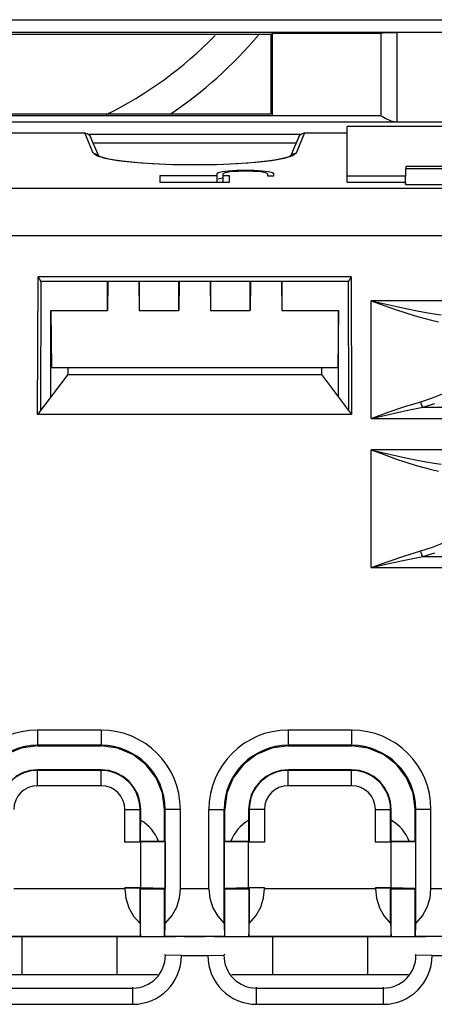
# Model space of a CAD drawing. Header units: millimetres. Extents: x 0 to 500, y 0 to 550.
# Tile 3 of 50: x 235 to 248, y 64 to 95. Entities that reach past the tile are written whole.
import ezdxf

# ---------------------------------------------------------------- set-up
doc = ezdxf.new("R2010")
doc.units = ezdxf.units.MM
doc.header["$LTSCALE"] = 35.851852
doc.layers.get('0').update_dxf_attribs({"linetype": 'CONTINUOUS'})

msp = doc.modelspace()

# ---------------------------------------------------------------- linework, layer by layer
at = {"color": 7, "linetype": 'CONTINUOUS'}
for p, q in [((215.78, 95.29), (273.196, 95.29)), ((271.078, 94.891), (217.898, 94.891)), ((246.483, 94.875), (246.664, 94.883)), ((246.664, 94.883), (246.907, 94.886)), ((250.569, 94.886), (246.907, 94.886)), ((246.907, 94.886), (246.907, 92.07)), ((242.953, 94.82), (221.524, 94.82)), ((242.951, 92.322), (242.953, 94.82)), ((242.953, 94.82), (242.997, 94.864)), ((242.997, 94.864), (246.408, 94.864)), ((242.997, 92.275), (242.997, 94.864)), ((246.401, 94.864), (246.483, 94.875)), ((246.408, 94.864), (246.407, 94.217)), ((246.407, 94.217), (246.407, 92.275)), ((219.15, 92.276), (246.407, 92.275)), ((221.478, 92.275), (242.998, 92.275)), ((221.526, 92.322), (242.951, 92.322)), ((246.4, 92.276), (246.458, 92.242)), ((246.458, 92.242), (246.569, 92.174)), ((246.569, 92.174), (246.719, 92.104)), ((246.719, 92.104), (246.886, 92.07)), ((217.736, 92.07), (246.897, 92.07)), ((272.35, 91.929), (245.35, 91.929)), ((245.35, 90.17), (245.35, 91.929)), ((246.897, 92.07), (271.241, 92.07)), ((215.206, 91.723), (237.071, 91.723)), ((237.071, 91.723), (237.147, 91.708)), ((237.343, 91.086), (237.071, 91.723)), ((237.147, 91.708), (237.213, 91.664)), ((237.178, 91.687), (243.898, 91.687)), ((237.213, 91.664), (237.256, 91.6)), ((237.513, 90.997), (237.256, 91.6)), ((243.821, 91.6), (243.563, 90.997)), ((244.006, 91.723), (243.734, 91.086)), ((243.821, 91.6), (243.864, 91.664)), ((243.864, 91.664), (243.929, 91.708)), ((243.929, 91.708), (244.006, 91.723)), ((244.006, 91.723), (245.35, 91.723)), ((243.737, 91.404), (237.339, 91.404)), ((237.343, 91.086), (237.443, 91.06)), ((237.456, 91.001), (237.343, 91.086)), ((237.443, 91.06), (237.516, 90.987)), ((237.715, 90.921), (237.456, 91.001)), ((237.556, 90.977), (237.506, 91.001)), ((237.565, 90.974), (237.556, 90.977)), ((237.673, 90.939), (237.565, 90.974)), ((237.828, 90.903), (237.673, 90.939)), ((238.106, 90.851), (237.715, 90.921)), ((238.026, 90.867), (237.828, 90.903)), ((238.265, 90.833), (238.026, 90.867)), ((238.609, 90.793), (238.106, 90.851)), ((242.971, 90.851), (242.468, 90.793)), ((243.054, 90.868), (242.815, 90.833)), ((243.362, 90.921), (242.971, 90.851)), ((243.252, 90.904), (243.054, 90.868)), ((243.406, 90.94), (243.252, 90.904)), ((243.621, 91.001), (243.362, 90.921)), ((243.513, 90.974), (243.406, 90.94)), ((243.571, 91.001), (243.513, 90.974)), ((243.634, 91.06), (243.56, 90.987)), ((243.734, 91.086), (243.621, 91.001)), ((243.734, 91.086), (243.634, 91.06)), ((238.544, 90.801), (238.265, 90.833)), ((238.865, 90.773), (238.544, 90.801)), ((239.201, 90.749), (238.609, 90.793)), ((239.228, 90.75), (238.865, 90.773)), ((239.854, 90.722), (239.201, 90.749)), ((239.633, 90.731), (239.228, 90.75)), ((240.076, 90.719), (239.633, 90.731)), ((240.539, 90.713), (239.854, 90.722)), ((240.538, 90.715), (240.076, 90.719)), ((241.001, 90.719), (240.538, 90.715)), ((241.224, 90.723), (240.539, 90.713)), ((241.444, 90.731), (241.001, 90.719)), ((241.877, 90.749), (241.224, 90.723)), ((241.85, 90.75), (241.444, 90.731)), ((241.861, 90.539), (241.61, 90.523)), ((242.214, 90.774), (241.85, 90.75)), ((242.138, 90.544), (241.861, 90.539)), ((242.468, 90.793), (241.877, 90.749)), ((242.416, 90.539), (242.138, 90.544)), ((242.535, 90.802), (242.214, 90.774)), ((242.666, 90.523), (242.416, 90.539)), ((242.815, 90.833), (242.535, 90.802)), ((247.188, 90.103), (247.197, 90.608)), ((271.179, 90.667), (247.197, 90.667)), ((247.197, 90.667), (247.197, 90.608)), ((247.197, 90.608), (271.179, 90.608)), ((241.238, 90.373), (239.438, 90.373)), ((239.438, 90.373), (239.438, 90.176)), ((241.283, 90.468), (241.238, 90.434)), ((241.238, 90.434), (241.238, 90.173)), ((241.411, 90.499), (241.283, 90.468)), ((241.411, 90.299), (241.283, 90.268)), ((241.61, 90.523), (241.411, 90.499)), ((241.438, 90.302), (241.411, 90.299)), ((241.452, 90.451), (241.438, 90.434)), ((241.438, 90.173), (241.438, 90.434)), ((241.638, 90.373), (241.438, 90.373)), ((241.493, 90.467), (241.452, 90.451)), ((241.559, 90.482), (241.493, 90.467)), ((241.65, 90.496), (241.559, 90.482)), ((241.638, 90.176), (241.638, 90.373)), ((241.767, 90.507), (241.65, 90.496)), ((241.907, 90.515), (241.767, 90.507)), ((242.061, 90.519), (241.907, 90.515)), ((242.216, 90.519), (242.061, 90.519)), ((242.369, 90.515), (242.216, 90.519)), ((242.51, 90.507), (242.369, 90.515)), ((242.627, 90.496), (242.51, 90.507)), ((242.717, 90.482), (242.627, 90.496)), ((242.866, 90.499), (242.666, 90.523)), ((242.783, 90.467), (242.717, 90.482)), ((242.824, 90.451), (242.783, 90.467)), ((242.838, 90.434), (242.824, 90.451)), ((242.838, 90.434), (242.838, 90.373)), ((242.838, 90.373), (243.038, 90.373)), ((242.994, 90.468), (242.866, 90.499)), ((243.038, 90.434), (242.994, 90.468)), ((243.038, 90.373), (243.038, 90.434)), ((245.35, 90.369), (247.192, 90.369)), ((214.959, 89.982), (274.018, 89.982)), ((239.438, 90.176), (241.638, 90.176)), ((245.35, 90.17), (247.188, 90.17)), ((247.188, 90.165), (247.188, 90.103)), ((247.188, 90.103), (271.188, 90.103)), ((214.936, 88.493), (274.041, 88.493)), ((235.589, 82.856), (235.601, 87.195)), ((245.476, 87.195), (235.601, 87.195)), ((235.601, 87.195), (235.689, 87.046)), ((245.476, 87.195), (245.387, 87.046)), ((245.476, 87.195), (245.488, 82.856)), ((235.689, 87.046), (235.678, 82.975)), ((245.387, 87.046), (235.689, 87.046)), ((237.788, 86.138), (237.788, 87.046)), ((237.801, 87.046), (237.788, 86.138)), ((238.775, 87.046), (238.788, 86.138)), ((238.788, 87.046), (238.788, 86.138)), ((240.038, 86.138), (240.038, 87.046)), ((240.051, 87.046), (240.038, 86.138)), ((241.025, 87.046), (241.038, 86.138)), ((241.038, 87.046), (241.038, 86.138)), ((242.288, 86.138), (242.288, 87.046)), ((242.301, 87.046), (242.288, 86.138)), ((243.275, 87.046), (243.288, 86.138)), ((243.288, 87.046), (243.288, 86.138)), ((245.399, 82.975), (245.387, 87.046)), ((273.723, 86.441), (246.103, 86.441)), ((246.103, 86.441), (246.529, 86.343)), ((246.103, 86.441), (246.512, 86.294)), ((246.103, 82.736), (246.103, 86.441)), ((246.512, 86.294), (246.875, 86.167)), ((246.529, 86.343), (246.908, 86.258)), ((246.908, 86.258), (247.246, 86.186)), ((236, 86.138), (237.788, 86.138)), ((236, 86.138), (236.027, 84.332)), ((236.001, 83.405), (236, 86.138)), ((238.788, 86.138), (240.038, 86.138)), ((241.038, 86.138), (242.288, 86.138)), ((243.288, 86.138), (245.076, 86.138)), ((245.076, 86.138), (245.05, 84.332)), ((245.076, 83.405), (245.076, 86.138)), ((246.875, 86.167), (247.2, 86.058)), ((247.2, 86.058), (247.495, 85.965)), ((247.246, 86.186), (247.553, 86.124)), ((247.495, 85.965), (247.763, 85.887)), ((247.553, 86.124), (247.833, 86.072)), ((247.763, 85.887), (248.007, 85.825)), ((247.833, 86.072), (248.086, 86.03)), ((248.086, 86.03), (248.314, 85.997)), ((248.007, 85.825), (248.226, 85.776)), ((236.538, 84.12), (235.589, 82.856)), ((245.05, 84.332), (236.027, 84.332)), ((236.538, 84.32), (236.538, 84.12)), ((236.538, 84.12), (244.538, 84.12)), ((244.538, 84.32), (244.538, 84.12)), ((244.538, 84.12), (245.488, 82.856)), ((248.034, 83.381), (248.403, 83.529)), ((246.637, 82.927), (247.163, 83.107)), ((247.163, 83.107), (247.664, 83.261)), ((247.664, 83.261), (248.034, 83.381)), ((247.683, 83.197), (247.664, 83.261)), ((247.705, 83.137), (247.683, 83.197)), ((247.729, 83.086), (247.705, 83.137)), ((247.729, 83.086), (248.114, 83.206)), ((245.488, 82.856), (235.589, 82.856)), ((246.103, 82.736), (246.637, 82.927)), ((246.103, 82.736), (246.659, 82.863)), ((246.659, 82.863), (247.207, 82.983)), ((247.207, 82.983), (247.729, 83.086)), ((247.729, 83.086), (272.098, 83.086)), ((246.103, 82.736), (273.723, 82.736)), ((273.723, 81.741), (246.103, 81.741)), ((246.103, 81.741), (246.529, 81.643)), ((246.103, 81.741), (246.512, 81.594)), ((246.103, 78.036), (246.103, 81.741)), ((246.512, 81.594), (246.875, 81.467)), ((246.529, 81.643), (246.908, 81.558)), ((246.908, 81.558), (247.246, 81.486)), ((246.875, 81.467), (247.2, 81.358)), ((247.2, 81.358), (247.495, 81.265)), ((247.246, 81.486), (247.553, 81.424)), ((247.495, 81.265), (247.763, 81.187)), ((247.553, 81.424), (247.833, 81.372)), ((247.833, 81.372), (248.086, 81.33)), ((248.086, 81.33), (248.314, 81.297)), ((247.763, 81.187), (248.007, 81.125)), ((248.007, 81.125), (248.226, 81.076)), ((248.034, 78.681), (248.403, 78.829)), ((247.163, 78.407), (247.664, 78.561)), ((247.664, 78.561), (248.034, 78.681)), ((247.683, 78.497), (247.664, 78.561)), ((247.705, 78.437), (247.683, 78.497)), ((247.729, 78.386), (248.114, 78.506)), ((246.103, 78.036), (246.637, 78.227)), ((246.103, 78.036), (246.659, 78.163)), ((246.637, 78.227), (247.163, 78.407)), ((246.659, 78.163), (247.207, 78.283)), ((247.207, 78.283), (247.729, 78.386)), ((247.729, 78.386), (247.705, 78.437)), ((247.729, 78.386), (272.098, 78.386)), ((246.103, 78.036), (273.723, 78.036)), ((237.588, 72.92), (235.588, 72.92)), ((235.588, 72.92), (235.588, 72.421)), ((237.588, 72.92), (237.588, 72.421)), ((245.488, 72.92), (243.488, 72.92)), ((243.488, 72.92), (243.488, 72.421)), ((245.488, 72.92), (245.488, 72.421)), ((235.07, 72.353), (234.588, 72.153)), ((235.588, 72.421), (235.07, 72.353)), ((235.58, 72.42), (237.596, 72.42)), ((237.588, 72.441), (235.588, 72.441)), ((237.588, 72.421), (235.588, 72.421)), ((238.106, 72.353), (237.588, 72.421)), ((238.589, 72.153), (238.106, 72.353)), ((242.97, 72.353), (242.488, 72.153)), ((243.488, 72.421), (242.97, 72.353)), ((243.48, 72.42), (245.496, 72.42)), ((245.488, 72.441), (243.488, 72.441)), ((245.488, 72.421), (243.488, 72.421)), ((246.006, 72.353), (245.488, 72.421)), ((246.489, 72.153), (246.006, 72.353)), ((239.003, 71.835), (238.589, 72.153)), ((242.488, 72.153), (242.073, 71.835)), ((246.903, 71.835), (246.489, 72.153)), ((235.345, 71.645), (235.11, 71.574)), ((235.588, 71.669), (235.345, 71.645)), ((237.588, 71.669), (235.588, 71.669)), ((235.588, 71.17), (235.588, 71.669)), ((237.588, 71.649), (235.588, 71.649)), ((237.832, 71.645), (237.588, 71.669)), ((237.588, 71.17), (237.588, 71.669)), ((238.066, 71.574), (237.832, 71.645)), ((239.321, 71.421), (239.003, 71.835)), ((242.073, 71.835), (241.755, 71.421)), ((243.245, 71.645), (243.01, 71.574)), ((243.488, 71.669), (243.245, 71.645)), ((245.488, 71.669), (243.488, 71.669)), ((243.488, 71.17), (243.488, 71.669)), ((245.488, 71.649), (243.488, 71.649)), ((245.732, 71.645), (245.488, 71.669)), ((245.488, 71.17), (245.488, 71.669)), ((245.966, 71.574), (245.732, 71.645)), ((247.221, 71.421), (246.903, 71.835)), ((235.11, 71.574), (234.895, 71.458)), ((238.282, 71.458), (238.066, 71.574)), ((238.471, 71.303), (238.282, 71.458)), ((239.522, 70.938), (239.321, 71.421)), ((241.755, 71.421), (241.555, 70.938)), ((242.795, 71.458), (242.605, 71.303)), ((243.01, 71.574), (242.795, 71.458)), ((246.182, 71.458), (245.966, 71.574)), ((246.371, 71.303), (246.182, 71.458)), ((247.422, 70.938), (247.221, 71.421)), ((237.588, 71.17), (235.588, 71.17)), ((238.626, 71.114), (238.471, 71.303)), ((238.742, 70.898), (238.626, 71.114)), ((242.45, 71.114), (242.335, 70.898)), ((242.605, 71.303), (242.45, 71.114)), ((245.488, 71.17), (243.488, 71.17)), ((246.526, 71.114), (246.371, 71.303)), ((246.642, 70.898), (246.526, 71.114)), ((238.813, 70.664), (238.742, 70.898)), ((239.59, 70.42), (239.522, 70.938)), ((241.555, 70.938), (241.487, 70.42)), ((242.335, 70.898), (242.264, 70.664)), ((246.713, 70.664), (246.642, 70.898)), ((247.49, 70.42), (247.422, 70.938)), ((238.338, 70.42), (238.837, 70.42)), ((238.338, 69.39), (238.338, 70.42)), ((238.837, 70.42), (238.813, 70.664)), ((238.817, 69.399), (238.817, 70.42)), ((238.836, 69.418), (238.837, 70.42)), ((240.088, 70.42), (239.59, 70.42)), ((239.59, 69.418), (239.59, 70.42)), ((239.61, 66.825), (239.61, 70.42)), ((240.088, 67.924), (240.088, 70.42)), ((240.988, 70.42), (241.487, 70.42)), ((240.988, 67.924), (240.988, 70.42)), ((241.467, 66.825), (241.467, 70.42)), ((241.486, 69.418), (241.487, 70.42)), ((242.264, 70.664), (242.24, 70.42)), ((242.738, 70.42), (242.24, 70.42)), ((242.24, 70.42), (242.24, 69.418)), ((242.26, 70.42), (242.26, 69.399)), ((242.738, 70.42), (242.738, 69.39)), ((246.238, 70.42), (246.737, 70.42)), ((246.238, 69.39), (246.238, 70.42)), ((246.737, 70.42), (246.713, 70.664)), ((246.717, 69.399), (246.717, 70.42)), ((246.736, 69.418), (246.737, 70.42)), ((247.988, 70.42), (247.49, 70.42)), ((247.49, 69.418), (247.49, 70.42)), ((247.51, 66.825), (247.51, 70.42)), ((247.988, 67.924), (247.988, 70.42)), ((238.338, 69.39), (238.817, 69.399)), ((238.838, 69.39), (238.338, 69.39)), ((238.836, 69.418), (238.817, 69.399)), ((238.836, 69.418), (239.59, 69.418)), ((239.605, 69.404), (238.838, 69.39)), ((238.838, 67.95), (238.838, 69.39)), ((239.59, 69.418), (239.605, 69.404)), ((239.605, 69.404), (239.605, 67.936)), ((241.486, 69.418), (241.472, 69.404)), ((242.238, 69.39), (241.472, 69.404)), ((241.472, 69.404), (241.472, 67.936)), ((241.486, 69.418), (242.24, 69.418)), ((242.738, 69.39), (242.238, 69.39)), ((242.238, 67.95), (242.238, 69.39)), ((242.24, 69.418), (242.26, 69.399)), ((242.738, 69.39), (242.26, 69.399)), ((246.238, 69.39), (246.717, 69.399)), ((246.738, 69.39), (246.238, 69.39)), ((246.736, 69.418), (246.717, 69.399)), ((246.736, 69.418), (247.49, 69.418)), ((247.505, 69.404), (246.738, 69.39)), ((246.738, 67.95), (246.738, 69.39)), ((247.49, 69.418), (247.505, 69.404)), ((247.505, 69.404), (247.505, 67.936)), ((238.338, 67.924), (234.838, 67.924)), ((238.838, 67.95), (238.338, 67.95)), ((238.338, 67.95), (238.817, 67.941)), ((238.338, 67.924), (238.338, 67.95)), ((238.338, 67.924), (238.368, 67.625)), ((238.836, 67.922), (238.817, 67.941)), ((238.817, 66.825), (238.817, 67.941)), ((238.835, 66.423), (238.836, 67.922)), ((238.836, 67.922), (239.591, 67.922)), ((239.605, 67.936), (238.838, 67.95)), ((239.591, 67.922), (239.605, 67.936)), ((239.591, 66.423), (239.591, 67.922)), ((240.06, 67.635), (240.088, 67.924)), ((240.988, 67.924), (240.088, 67.924)), ((240.988, 67.924), (241.018, 67.625)), ((242.238, 67.95), (241.472, 67.936)), ((241.486, 67.922), (241.472, 67.936)), ((241.485, 66.423), (241.486, 67.922)), ((241.486, 67.922), (242.241, 67.922)), ((242.738, 67.95), (242.238, 67.95)), ((242.241, 67.922), (242.26, 67.941)), ((242.241, 67.922), (242.241, 66.423)), ((242.738, 67.95), (242.26, 67.941)), ((242.26, 67.941), (242.26, 66.825)), ((242.71, 67.635), (242.738, 67.924)), ((242.738, 67.95), (242.738, 67.924)), ((246.238, 67.924), (242.738, 67.924)), ((246.738, 67.95), (246.238, 67.95)), ((246.238, 67.95), (246.717, 67.941)), ((246.238, 67.924), (246.238, 67.95)), ((246.238, 67.924), (246.268, 67.625)), ((246.736, 67.922), (246.717, 67.941)), ((246.717, 66.825), (246.717, 67.941)), ((246.735, 66.423), (246.736, 67.922)), ((246.736, 67.922), (247.491, 67.922)), ((247.505, 67.936), (246.738, 67.95)), ((247.491, 67.922), (247.505, 67.936)), ((247.491, 66.423), (247.491, 67.922)), ((247.96, 67.635), (247.988, 67.924)), ((248.888, 67.924), (247.988, 67.924)), ((238.368, 67.625), (238.462, 67.328)), ((239.972, 67.344), (240.06, 67.635)), ((241.018, 67.625), (241.112, 67.328)), ((242.622, 67.344), (242.71, 67.635)), ((246.268, 67.625), (246.362, 67.328)), ((247.872, 67.344), (247.96, 67.635)), ((238.462, 67.328), (238.615, 67.056)), ((239.822, 67.071), (239.972, 67.344)), ((241.112, 67.328), (241.265, 67.056)), ((242.472, 67.071), (242.622, 67.344)), ((246.362, 67.328), (246.515, 67.056)), ((247.722, 67.071), (247.872, 67.344)), ((238.615, 67.056), (238.817, 66.825)), ((239.61, 66.825), (239.822, 67.071)), ((241.265, 67.056), (241.467, 66.825)), ((242.26, 66.825), (242.472, 67.071)), ((246.515, 67.056), (246.717, 66.825)), ((247.51, 66.825), (247.722, 67.071)), ((238.817, 66.825), (238.82, 66.675)), ((238.82, 66.675), (238.824, 66.548)), ((239.602, 66.548), (239.606, 66.675)), ((239.606, 66.675), (239.61, 66.825)), ((241.467, 66.825), (241.47, 66.675)), ((241.47, 66.675), (241.474, 66.548)), ((242.252, 66.548), (242.256, 66.675)), ((242.256, 66.675), (242.26, 66.825)), ((246.717, 66.825), (246.72, 66.675)), ((246.72, 66.675), (246.724, 66.548)), ((247.502, 66.548), (247.506, 66.675)), ((247.506, 66.675), (247.51, 66.825)), ((233.238, 66.42), (239.938, 66.42)), ((234.341, 66.423), (238.835, 66.423)), ((238.834, 66.424), (234.342, 66.424)), ((235.088, 66.42), (235.088, 65.22)), ((238.088, 66.42), (238.088, 65.22)), ((238.824, 66.548), (238.829, 66.459)), ((238.829, 66.459), (238.834, 66.424)), ((238.834, 66.424), (238.835, 66.423)), ((239.592, 66.424), (239.591, 66.423)), ((239.592, 66.424), (239.597, 66.459)), ((241.484, 66.424), (239.592, 66.424)), ((239.597, 66.459), (239.602, 66.548)), ((240.202, 66.42), (240.874, 66.42)), ((241.138, 66.42), (247.838, 66.42)), ((241.474, 66.548), (241.479, 66.459)), ((241.479, 66.459), (241.484, 66.424)), ((241.484, 66.424), (241.485, 66.423)), ((242.242, 66.424), (242.241, 66.423)), ((242.241, 66.423), (246.735, 66.423)), ((242.242, 66.424), (242.247, 66.459)), ((246.734, 66.424), (242.242, 66.424)), ((242.247, 66.459), (242.252, 66.548)), ((242.988, 66.42), (242.988, 65.22)), ((245.988, 66.42), (245.988, 65.22)), ((246.724, 66.548), (246.729, 66.459)), ((246.729, 66.459), (246.734, 66.424)), ((246.734, 66.424), (246.735, 66.423)), ((247.492, 66.424), (247.491, 66.423)), ((247.492, 66.424), (247.497, 66.459)), ((249.384, 66.424), (247.492, 66.424)), ((247.497, 66.459), (247.502, 66.548)), ((239.588, 65.855), (239.614, 65.829)), ((240.123, 65.82), (239.614, 65.829)), ((240.123, 65.82), (240.953, 65.82)), ((240.953, 65.82), (241.462, 65.829)), ((241.489, 65.855), (241.462, 65.829)), ((247.488, 65.855), (247.514, 65.829)), ((248.023, 65.82), (247.514, 65.829)), ((248.023, 65.82), (248.853, 65.82)), ((233.808, 65.22), (239.368, 65.22)), ((241.708, 65.22), (247.268, 65.22)), ((238.588, 64.285), (238.588, 64.82)), ((242.488, 64.285), (242.488, 64.82)), ((246.488, 64.285), (246.488, 64.82)), ((234.588, 64.794), (238.588, 64.794)), ((242.488, 64.794), (246.488, 64.794)), ((234.588, 64.285), (238.588, 64.285)), ((242.488, 64.285), (246.488, 64.285))]:
    msp.add_line(p, q, dxfattribs=at)
for centre, radius, start, end in [((232.238, 103.52), 12.5, 296.1748, 315.7322), ((232.238, 103.52), 13.5, 303.9156, 319.779), ((235.588, 70.42), 2.5, 90, 180), ((237.588, 70.42), 2.5, 0, 90), ((243.488, 70.42), 2.5, 90, 180), ((245.488, 70.42), 2.5, 0, 90), ((235.588, 70.42), 2.021, 90, 180), ((237.588, 70.42), 2.021, 0, 90), ((243.488, 70.42), 2.021, 90, 180), ((245.488, 70.42), 2.021, 0, 90), ((235.588, 70.42), 1.229, 90, 180), ((237.588, 70.42), 1.229, 0, 90), ((243.488, 70.42), 1.229, 90, 180), ((245.488, 70.42), 1.229, 0, 90), ((235.588, 70.42), 0.75, 90, 180), ((237.588, 70.42), 0.75, 0, 90), ((243.488, 70.42), 0.75, 90, 180), ((245.488, 70.42), 0.75, 0, 90), ((238.188, 68.952), 1.3, 21.0471, 59.936), ((242.888, 68.952), 1.3, 120.064, 158.9529), ((246.088, 68.952), 1.3, 21.0471, 59.936), ((238.588, 65.82), 1.026, 270, 0.4872), ((238.588, 65.82), 1.535, 270, 360), ((242.488, 65.82), 1.535, 180, 270), ((242.488, 65.82), 1.026, 179.5128, 270), ((246.488, 65.82), 1.026, 270, 0.4872), ((246.488, 65.82), 1.535, 270, 360)]:
    msp.add_arc(centre, radius, start, end, dxfattribs=at)

doc.saveas('drawing.dxf')
